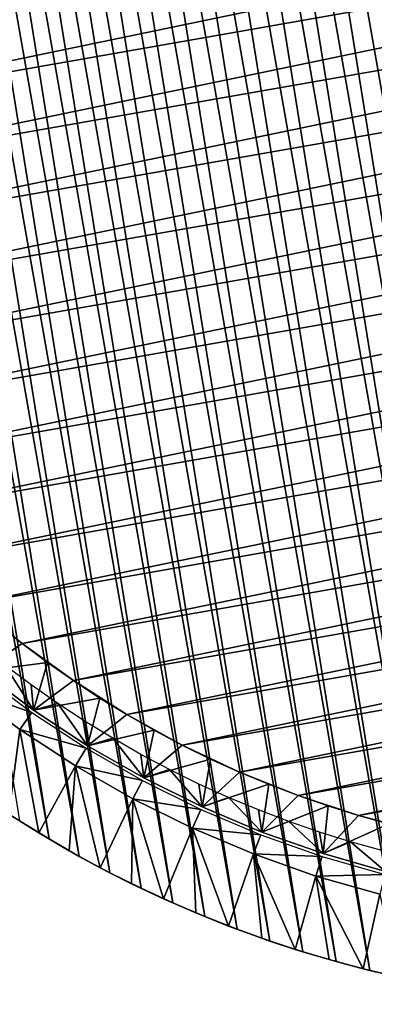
# Model space of a CAD drawing. Header units: millimetres. Extents: x -20 to 891, y -20 to 307.
# Tile 45 of 113: x 860.43 to 866.47, y 8.78 to 25.57. Entities that reach past the tile are written whole.
import ezdxf

# ---------------------------------------------------------------- set-up
doc = ezdxf.new("R2010")
doc.units = ezdxf.units.MM
doc.header["$LTSCALE"] = 41.718519
for name, color, linetype in [('71', 7, 'CONTINUOUS'), ('76', 7, 'CONTINUOUS'), ('77', 7, 'CONTINUOUS'), ('78', 7, 'CONTINUOUS'), ('79', 7, 'CONTINUOUS'), ('80', 7, 'CONTINUOUS'), ('82', 7, 'CONTINUOUS')]:
    doc.layers.add(name, color=color, linetype=linetype)

msp = doc.modelspace()

# ---------------------------------------------------------------- linework, layer by layer
at = {"layer": '71', "linetype": 'Continuous'}
for points in [[(854.153, 24.699), (853.934, 25.754), (888.559, 30.748), (854.153, 24.699)], [(854.437, 23.659), (854.153, 24.699), (888.559, 30.748), (854.437, 23.659)], [(888.647, 29.674), (854.437, 23.659), (888.559, 30.748), (888.647, 29.674)], [(854.784, 22.639), (854.437, 23.659), (888.647, 29.674), (854.784, 22.639)], [(888.669, 28.596), (854.784, 22.639), (888.647, 29.674), (888.669, 28.596)], [(855.194, 21.642), (854.784, 22.639), (888.669, 28.596), (855.194, 21.642)], [(888.624, 27.519), (855.194, 21.642), (888.669, 28.596), (888.624, 27.519)], [(855.664, 20.672), (855.194, 21.642), (888.624, 27.519), (855.664, 20.672)], [(888.513, 26.447), (855.664, 20.672), (888.624, 27.519), (888.513, 26.447)], [(856.193, 19.733), (855.664, 20.672), (888.513, 26.447), (856.193, 19.733)], [(888.336, 25.384), (856.193, 19.733), (888.513, 26.447), (888.336, 25.384)], [(856.778, 18.828), (856.193, 19.733), (888.336, 25.384), (856.778, 18.828)], [(888.094, 24.334), (856.778, 18.828), (888.336, 25.384), (888.094, 24.334)], [(857.419, 17.961), (856.778, 18.828), (888.094, 24.334), (857.419, 17.961)], [(887.788, 23.3), (857.419, 17.961), (888.094, 24.334), (887.788, 23.3)], [(858.111, 17.135), (857.419, 17.961), (887.788, 23.3), (858.111, 17.135)], [(887.419, 22.288), (858.111, 17.135), (887.788, 23.3), (887.419, 22.288)], [(858.853, 16.353), (858.111, 17.135), (887.419, 22.288), (858.853, 16.353)], [(886.988, 21.3), (858.853, 16.353), (887.419, 22.288), (886.988, 21.3)], [(859.641, 15.618), (858.853, 16.353), (886.988, 21.3), (859.641, 15.618)], [(886.497, 20.34), (859.641, 15.618), (886.988, 21.3), (886.497, 20.34)], [(860.474, 14.934), (859.641, 15.618), (886.497, 20.34), (860.474, 14.934)], [(885.948, 19.413), (860.474, 14.934), (886.497, 20.34), (885.948, 19.413)], [(861.347, 14.302), (860.474, 14.934), (885.948, 19.413), (861.347, 14.302)], [(885.343, 18.521), (861.347, 14.302), (885.948, 19.413), (885.343, 18.521)], [(862.257, 13.724), (861.347, 14.302), (885.343, 18.521), (862.257, 13.724)], [(884.685, 17.667), (862.257, 13.724), (885.343, 18.521), (884.685, 17.667)], [(863.201, 13.204), (862.257, 13.724), (884.685, 17.667), (863.201, 13.204)], [(883.974, 16.856), (863.201, 13.204), (884.685, 17.667), (883.974, 16.856)], [(864.175, 12.743), (863.201, 13.204), (883.974, 16.856), (864.175, 12.743)], [(883.216, 16.091), (864.175, 12.743), (883.974, 16.856), (883.216, 16.091)], [(865.176, 12.343), (864.175, 12.743), (883.216, 16.091), (865.176, 12.343)], [(882.412, 15.373), (865.176, 12.343), (883.216, 16.091), (882.412, 15.373)], [(866.2, 12.005), (865.176, 12.343), (882.412, 15.373), (866.2, 12.005)], [(881.565, 14.707), (866.2, 12.005), (882.412, 15.373), (881.565, 14.707)], [(867.242, 11.731), (866.2, 12.005), (881.565, 14.707), (867.242, 11.731)]]:
    msp.add_3dface(points, dxfattribs=at)
at = {"layer": '76', "linetype": 'Continuous'}
for points in [[(860.666, 13.799, 1.773), (860.186, 14.561, 3), (859.78, 14.461, 1.773), (860.666, 13.799, 1.773)], [(860.629, 14.229, 3), (860.186, 14.561, 3), (860.666, 13.799, 1.773), (860.629, 14.229, 3)], [(861.082, 13.912, 3), (860.629, 14.229, 3), (860.666, 13.799, 1.773), (861.082, 13.912, 3)], [(861.59, 13.193, 1.773), (861.082, 13.912, 3), (860.666, 13.799, 1.773), (861.59, 13.193, 1.773)], [(861.545, 13.608, 3), (861.082, 13.912, 3), (861.59, 13.193, 1.773), (861.545, 13.608, 3)], [(862.017, 13.319, 3), (861.545, 13.608, 3), (861.59, 13.193, 1.773), (862.017, 13.319, 3)], [(862.549, 12.643, 1.773), (862.017, 13.319, 3), (861.59, 13.193, 1.773), (862.549, 12.643, 1.773)], [(862.498, 13.044, 3), (862.017, 13.319, 3), (862.549, 12.643, 1.773), (862.498, 13.044, 3)], [(862.986, 12.785, 3), (862.498, 13.044, 3), (862.549, 12.643, 1.773), (862.986, 12.785, 3)], [(863.539, 12.152, 1.773), (862.986, 12.785, 3), (862.549, 12.643, 1.773), (863.539, 12.152, 1.773)], [(863.483, 12.54, 3), (862.986, 12.785, 3), (863.539, 12.152, 1.773), (863.483, 12.54, 3)], [(863.987, 12.311, 3), (863.483, 12.54, 3), (863.539, 12.152, 1.773), (863.987, 12.311, 3)], [(864.557, 11.721, 1.773), (863.987, 12.311, 3), (863.539, 12.152, 1.773), (864.557, 11.721, 1.773)], [(864.498, 12.098, 3), (863.987, 12.311, 3), (864.557, 11.721, 1.773), (864.498, 12.098, 3)], [(865.015, 11.9, 3), (864.498, 12.098, 3), (864.557, 11.721, 1.773), (865.015, 11.9, 3)], [(865.6, 11.353, 1.773), (865.015, 11.9, 3), (864.557, 11.721, 1.773), (865.6, 11.353, 1.773)], [(865.538, 11.719, 3), (865.015, 11.9, 3), (865.6, 11.353, 1.773), (865.538, 11.719, 3)], [(866.066, 11.553, 3), (865.538, 11.719, 3), (865.6, 11.353, 1.773), (866.066, 11.553, 3)], [(866.662, 11.049, 1.773), (866.066, 11.553, 3), (865.6, 11.353, 1.773), (866.662, 11.049, 1.773)], [(866.599, 11.404, 3), (866.066, 11.553, 3), (866.662, 11.049, 1.773), (866.599, 11.404, 3)]]:
    msp.add_3dface(points, dxfattribs=at)
at = {"layer": '77', "linetype": 'Continuous'}
for points in [[(860.474, 14.934, 1.038), (859.78, 14.461, 1.5), (860.052, 15.27, 1.038), (860.474, 14.934, 1.038)], [(860.906, 14.611, 1.038), (859.78, 14.461, 1.5), (860.474, 14.934, 1.038), (860.906, 14.611, 1.038)], [(860.666, 13.8, 1.5), (859.78, 14.461, 1.5), (860.906, 14.611, 1.038), (860.666, 13.8, 1.5)], [(861.347, 14.302, 1.038), (860.666, 13.8, 1.5), (860.906, 14.611, 1.038), (861.347, 14.302, 1.038)], [(861.798, 14.006, 1.038), (860.666, 13.8, 1.5), (861.347, 14.302, 1.038), (861.798, 14.006, 1.038)], [(861.59, 13.193, 1.5), (860.666, 13.8, 1.5), (861.798, 14.006, 1.038), (861.59, 13.193, 1.5)], [(862.257, 13.724, 1.038), (861.59, 13.193, 1.5), (861.798, 14.006, 1.038), (862.257, 13.724, 1.038)], [(862.725, 13.457, 1.038), (861.59, 13.193, 1.5), (862.257, 13.724, 1.038), (862.725, 13.457, 1.038)], [(862.548, 12.643, 1.5), (861.59, 13.193, 1.5), (862.725, 13.457, 1.038), (862.548, 12.643, 1.5)], [(863.201, 13.204, 1.038), (862.548, 12.643, 1.5), (862.725, 13.457, 1.038), (863.201, 13.204, 1.038)], [(863.685, 12.966, 1.038), (862.548, 12.643, 1.5), (863.201, 13.204, 1.038), (863.685, 12.966, 1.038)], [(863.539, 12.152, 1.5), (862.548, 12.643, 1.5), (863.685, 12.966, 1.038), (863.539, 12.152, 1.5)], [(864.175, 12.743, 1.038), (863.539, 12.152, 1.5), (863.685, 12.966, 1.038), (864.175, 12.743, 1.038)], [(864.673, 12.535, 1.038), (863.539, 12.152, 1.5), (864.175, 12.743, 1.038), (864.673, 12.535, 1.038)], [(864.557, 11.721, 1.5), (863.539, 12.152, 1.5), (864.673, 12.535, 1.038), (864.557, 11.721, 1.5)], [(865.176, 12.343, 1.038), (864.557, 11.721, 1.5), (864.673, 12.535, 1.038), (865.176, 12.343, 1.038)], [(865.685, 12.166, 1.038), (864.557, 11.721, 1.5), (865.176, 12.343, 1.038), (865.685, 12.166, 1.038)], [(865.599, 11.353, 1.5), (864.557, 11.721, 1.5), (865.685, 12.166, 1.038), (865.599, 11.353, 1.5)], [(866.2, 12.005, 1.038), (865.599, 11.353, 1.5), (865.685, 12.166, 1.038), (866.2, 12.005, 1.038)], [(866.719, 11.86, 1.038), (865.599, 11.353, 1.5), (866.2, 12.005, 1.038), (866.719, 11.86, 1.038)], [(866.662, 11.049, 1.5), (865.599, 11.353, 1.5), (866.719, 11.86, 1.038), (866.662, 11.049, 1.5)]]:
    msp.add_3dface(points, dxfattribs=at)
at = {"layer": '78', "linetype": 'Continuous'}
for points in [[(865.971, 48.097, 65), (872.87, 8.857, 65), (866.545, 48.243, 65), (865.971, 48.097, 65)], [(865.401, 47.935, 65), (872.279, 8.816, 65), (865.971, 48.097, 65), (865.401, 47.935, 65)], [(872.279, 8.816, 65), (872.87, 8.857, 65), (865.971, 48.097, 65), (872.279, 8.816, 65)], [(864.836, 47.755, 65), (871.687, 8.791, 65), (865.401, 47.935, 65), (864.836, 47.755, 65)], [(871.687, 8.791, 65), (872.279, 8.816, 65), (865.401, 47.935, 65), (871.687, 8.791, 65)], [(864.276, 47.559, 65), (871.094, 8.785, 65), (864.836, 47.755, 65), (864.276, 47.559, 65)], [(871.094, 8.785, 65), (871.687, 8.791, 65), (864.836, 47.755, 65), (871.094, 8.785, 65)], [(863.723, 47.347, 65), (870.501, 8.796, 65), (864.276, 47.559, 65), (863.723, 47.347, 65)], [(870.501, 8.796, 65), (871.094, 8.785, 65), (864.276, 47.559, 65), (870.501, 8.796, 65)], [(863.176, 47.118, 65), (869.909, 8.825, 65), (863.723, 47.347, 65), (863.176, 47.118, 65)], [(869.909, 8.825, 65), (870.501, 8.796, 65), (863.723, 47.347, 65), (869.909, 8.825, 65)], [(862.637, 46.873, 65), (869.318, 8.871, 65), (863.176, 47.118, 65), (862.637, 46.873, 65)], [(869.318, 8.871, 65), (869.909, 8.825, 65), (863.176, 47.118, 65), (869.318, 8.871, 65)], [(862.104, 46.612, 65), (868.729, 8.934, 65), (862.637, 46.873, 65), (862.104, 46.612, 65)], [(868.729, 8.934, 65), (869.318, 8.871, 65), (862.637, 46.873, 65), (868.729, 8.934, 65)], [(861.58, 46.336, 65), (868.142, 9.015, 65), (862.104, 46.612, 65), (861.58, 46.336, 65)], [(868.142, 9.015, 65), (868.729, 8.934, 65), (862.104, 46.612, 65), (868.142, 9.015, 65)], [(861.064, 46.044, 65), (867.557, 9.114, 65), (861.58, 46.336, 65), (861.064, 46.044, 65)], [(867.557, 9.114, 65), (868.142, 9.015, 65), (861.58, 46.336, 65), (867.557, 9.114, 65)], [(860.557, 45.737, 65), (866.976, 9.229, 65), (861.064, 46.044, 65), (860.557, 45.737, 65)], [(866.976, 9.229, 65), (867.557, 9.114, 65), (861.064, 46.044, 65), (866.976, 9.229, 65)], [(860.059, 45.415, 65), (866.398, 9.362, 65), (860.557, 45.737, 65), (860.059, 45.415, 65)], [(866.398, 9.362, 65), (866.976, 9.229, 65), (860.557, 45.737, 65), (866.398, 9.362, 65)], [(859.571, 45.078, 65), (865.825, 9.512, 65), (860.059, 45.415, 65), (859.571, 45.078, 65)], [(865.825, 9.512, 65), (866.398, 9.362, 65), (860.059, 45.415, 65), (865.825, 9.512, 65)], [(859.094, 44.727, 65), (865.256, 9.679, 65), (859.571, 45.078, 65), (859.094, 44.727, 65)], [(865.256, 9.679, 65), (865.825, 9.512, 65), (859.571, 45.078, 65), (865.256, 9.679, 65)], [(858.626, 44.363, 65), (864.692, 9.863, 65), (859.094, 44.727, 65), (858.626, 44.363, 65)], [(864.692, 9.863, 65), (865.256, 9.679, 65), (859.094, 44.727, 65), (864.692, 9.863, 65)], [(858.17, 43.984, 65), (864.135, 10.063, 65), (858.626, 44.363, 65), (858.17, 43.984, 65)], [(864.135, 10.063, 65), (864.692, 9.863, 65), (858.626, 44.363, 65), (864.135, 10.063, 65)], [(857.726, 43.592, 65), (863.583, 10.28, 65), (858.17, 43.984, 65), (857.726, 43.592, 65)], [(863.583, 10.28, 65), (864.135, 10.063, 65), (858.17, 43.984, 65), (863.583, 10.28, 65)], [(857.293, 43.187, 65), (863.038, 10.513, 65), (857.726, 43.592, 65), (857.293, 43.187, 65)], [(863.038, 10.513, 65), (863.583, 10.28, 65), (857.726, 43.592, 65), (863.038, 10.513, 65)], [(856.872, 42.77, 65), (862.5, 10.762, 65), (857.293, 43.187, 65), (856.872, 42.77, 65)], [(862.5, 10.762, 65), (863.038, 10.513, 65), (857.293, 43.187, 65), (862.5, 10.762, 65)], [(856.464, 42.34, 65), (861.97, 11.026, 65), (856.872, 42.77, 65), (856.464, 42.34, 65)], [(861.97, 11.026, 65), (862.5, 10.762, 65), (856.872, 42.77, 65), (861.97, 11.026, 65)], [(856.069, 41.898, 65), (861.447, 11.307, 65), (856.464, 42.34, 65), (856.069, 41.898, 65)], [(861.447, 11.307, 65), (861.97, 11.026, 65), (856.464, 42.34, 65), (861.447, 11.307, 65)], [(855.687, 41.445, 65), (860.934, 11.603, 65), (856.069, 41.898, 65), (855.687, 41.445, 65)], [(860.934, 11.603, 65), (861.447, 11.307, 65), (856.069, 41.898, 65), (860.934, 11.603, 65)], [(860.429, 11.913, 65), (860.934, 11.603, 65), (855.687, 41.445, 65), (860.429, 11.913, 65)]]:
    msp.add_3dface(points, dxfattribs=at)
at = {"layer": '79', "linetype": 'Continuous'}
for points in [[(860.25, 12.029), (859.531, 14.148), (860.436, 13.472), (860.25, 12.029)], [(860.759, 11.708), (860.25, 12.029), (860.436, 13.472), (860.759, 11.708)], [(860.759, 11.708), (860.436, 13.472), (861.381, 12.852), (860.759, 11.708)], [(861.277, 11.403), (860.759, 11.708), (861.381, 12.852), (861.277, 11.403)], [(861.804, 11.113), (861.277, 11.403), (861.381, 12.852), (861.804, 11.113)], [(861.804, 11.113), (861.381, 12.852), (862.361, 12.29), (861.804, 11.113)], [(862.339, 10.84), (861.804, 11.113), (862.361, 12.29), (862.339, 10.84)], [(862.882, 10.583), (862.339, 10.84), (862.361, 12.29), (862.882, 10.583)], [(862.882, 10.583), (862.361, 12.29), (863.373, 11.788), (862.882, 10.583)], [(863.433, 10.342), (862.882, 10.583), (863.373, 11.788), (863.433, 10.342)], [(863.991, 10.117), (863.433, 10.342), (863.373, 11.788), (863.991, 10.117)], [(863.991, 10.117), (863.373, 11.788), (864.413, 11.348), (863.991, 10.117)], [(864.556, 9.91), (863.991, 10.117), (864.413, 11.348), (864.556, 9.91)], [(865.126, 9.72), (864.556, 9.91), (864.413, 11.348), (865.126, 9.72)], [(865.126, 9.72), (864.413, 11.348), (865.478, 10.972), (865.126, 9.72)], [(865.702, 9.547), (865.126, 9.72), (865.478, 10.972), (865.702, 9.547)], [(866.282, 9.391), (865.702, 9.547), (865.478, 10.972), (866.282, 9.391)], [(866.282, 9.391), (865.478, 10.972), (866.564, 10.661), (866.282, 9.391)], [(866.867, 9.253), (866.282, 9.391), (866.564, 10.661), (866.867, 9.253)]]:
    msp.add_3dface(points, dxfattribs=at)
at = {"layer": '80', "linetype": 'Continuous'}
for points in [[(860.759, 11.708), (860.429, 11.913, 65), (860.25, 12.029), (860.759, 11.708)], [(860.934, 11.603, 65), (860.429, 11.913, 65), (860.759, 11.708), (860.934, 11.603, 65)], [(861.277, 11.403), (860.934, 11.603, 65), (860.759, 11.708), (861.277, 11.403)], [(861.447, 11.307, 65), (860.934, 11.603, 65), (861.277, 11.403), (861.447, 11.307, 65)], [(861.804, 11.113), (861.447, 11.307, 65), (861.277, 11.403), (861.804, 11.113)], [(861.97, 11.026, 65), (861.447, 11.307, 65), (861.804, 11.113), (861.97, 11.026, 65)], [(862.339, 10.84), (861.97, 11.026, 65), (861.804, 11.113), (862.339, 10.84)], [(862.5, 10.762, 65), (861.97, 11.026, 65), (862.339, 10.84), (862.5, 10.762, 65)], [(862.882, 10.583), (862.5, 10.762, 65), (862.339, 10.84), (862.882, 10.583)], [(863.038, 10.513, 65), (862.5, 10.762, 65), (862.882, 10.583), (863.038, 10.513, 65)], [(863.433, 10.342), (863.038, 10.513, 65), (862.882, 10.583), (863.433, 10.342)], [(863.583, 10.28, 65), (863.038, 10.513, 65), (863.433, 10.342), (863.583, 10.28, 65)], [(863.991, 10.117), (863.583, 10.28, 65), (863.433, 10.342), (863.991, 10.117)], [(864.135, 10.063, 65), (863.583, 10.28, 65), (863.991, 10.117), (864.135, 10.063, 65)], [(864.556, 9.91), (864.135, 10.063, 65), (863.991, 10.117), (864.556, 9.91)], [(864.692, 9.863, 65), (864.135, 10.063, 65), (864.556, 9.91), (864.692, 9.863, 65)], [(865.126, 9.72), (864.692, 9.863, 65), (864.556, 9.91), (865.126, 9.72)], [(865.256, 9.679, 65), (864.692, 9.863, 65), (865.126, 9.72), (865.256, 9.679, 65)], [(865.702, 9.547), (865.256, 9.679, 65), (865.126, 9.72), (865.702, 9.547)], [(865.825, 9.512, 65), (865.256, 9.679, 65), (865.702, 9.547), (865.825, 9.512, 65)], [(866.282, 9.391), (865.825, 9.512, 65), (865.702, 9.547), (866.282, 9.391)], [(866.398, 9.362, 65), (865.825, 9.512, 65), (866.282, 9.391), (866.398, 9.362, 65)], [(866.867, 9.253), (866.398, 9.362, 65), (866.282, 9.391), (866.867, 9.253)], [(866.976, 9.229, 65), (866.398, 9.362, 65), (866.867, 9.253), (866.976, 9.229, 65)]]:
    msp.add_3dface(points, dxfattribs=at)
at = {"layer": '82', "linetype": 'Continuous'}
for points in [[(859.749, 14.422, 0.61), (860.637, 13.758, 0.61), (859.531, 14.148), (859.749, 14.422, 0.61)], [(859.531, 14.148), (860.637, 13.758, 0.61), (860.436, 13.472), (859.531, 14.148)], [(860.637, 13.758, 0.61), (861.564, 13.15, 0.61), (860.436, 13.472), (860.637, 13.758, 0.61)], [(860.436, 13.472), (861.564, 13.15, 0.61), (861.381, 12.852), (860.436, 13.472)], [(861.564, 13.15, 0.61), (862.525, 12.599, 0.61), (861.381, 12.852), (861.564, 13.15, 0.61)], [(861.381, 12.852), (862.525, 12.599, 0.61), (862.361, 12.29), (861.381, 12.852)], [(862.525, 12.599, 0.61), (863.518, 12.106, 0.61), (862.361, 12.29), (862.525, 12.599, 0.61)], [(862.361, 12.29), (863.518, 12.106, 0.61), (863.373, 11.788), (862.361, 12.29)], [(863.518, 12.106, 0.61), (864.539, 11.675, 0.61), (863.373, 11.788), (863.518, 12.106, 0.61)], [(863.373, 11.788), (864.539, 11.675, 0.61), (864.413, 11.348), (863.373, 11.788)], [(864.539, 11.675, 0.61), (865.584, 11.305, 0.61), (864.413, 11.348), (864.539, 11.675, 0.61)], [(864.413, 11.348), (865.584, 11.305, 0.61), (865.478, 10.972), (864.413, 11.348)], [(865.584, 11.305, 0.61), (866.65, 11, 0.61), (865.478, 10.972), (865.584, 11.305, 0.61)], [(865.478, 10.972), (866.65, 11, 0.61), (866.564, 10.661), (865.478, 10.972)]]:
    msp.add_3dface(points, dxfattribs=at)

doc.saveas('drawing.dxf')
